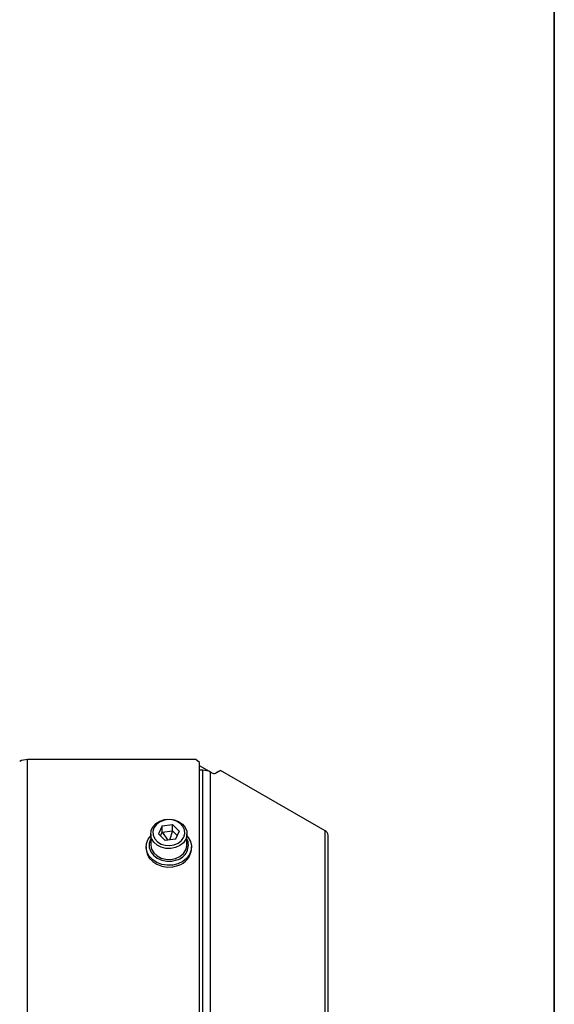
# Model space of a CAD drawing. Header units: millimetres. Extents: x 5 to 414, y 6 to 290.
# Tile 106 of 107: x 393 to 414, y 199 to 237. Entities that reach past the tile are written whole.
import ezdxf

# ---------------------------------------------------------------- set-up
doc = ezdxf.new("R2010")
doc.units = ezdxf.units.MM
doc.layers.add('SLD-0', color=7, linetype='Continuous')

msp = doc.modelspace()

# ---------------------------------------------------------------- linework, layer by layer
at = {"color": 7, "linetype": 'Continuous', "lineweight": 25}
for p, q in [((393.2611, 172.4611), (393.2611, 208.2723)), ((399.8936, 208.2723), (393.2611, 208.2723)), ((400.0365, 208.1556), (399.8936, 208.2723)), ((400.0365, 172.2278), (400.0365, 208.1556)), ((400.525, 207.7499), (400.0365, 208.0319)), ((400.0419, 207.8538), (400.0365, 207.8569)), ((400.1674, 207.8538), (400.0365, 207.8538)), ((400.1674, 172.276), (400.1674, 207.8538)), ((400.4704, 172.2035), (400.4704, 207.7814)), ((400.4704, 207.7814), (400.5209, 207.7522)), ((400.6638, 207.7381), (400.8572, 207.8497)), ((400.8572, 207.8497), (400.7056, 207.7623)), ((404.9789, 205.4703), (400.8572, 207.8497)), ((400.6619, 207.737), (400.7056, 207.7623)), ((398.5675, 205.6609), (398.4204, 205.3463)), ((398.5675, 205.6609), (398.9747, 205.7141)), ((398.5675, 205.4135), (398.5675, 205.6609)), ((398.5675, 205.4135), (398.9747, 205.4667)), ((398.9747, 205.4667), (398.8528, 205.1075)), ((399.2348, 205.4528), (398.9747, 205.7141)), ((398.9747, 205.4667), (398.9747, 205.7141)), ((398.9747, 205.4667), (399.1561, 205.2845)), ((404.9789, 169.3092), (404.9789, 205.4703)), ((398.1133, 205.3501), (398.1133, 204.9254)), ((398.4204, 205.3463), (398.6804, 205.085)), ((398.4991, 205.2672), (398.5675, 205.4135)), ((398.5675, 205.4135), (398.7829, 205.0984)), ((399.0876, 205.1382), (398.6804, 205.085)), ((399.0708, 205.136), (399.0905, 205.1443)), ((399.2348, 205.4528), (399.0876, 205.1382)), ((399.5419, 204.9254), (399.5419, 205.3501)), ((405.1044, 169.1343), (405.1044, 205.2953)), ((397.9347, 204.8388), (397.9347, 204.7728)), ((399.7204, 204.7728), (399.7204, 204.8388))]:
    msp.add_line(p, q, dxfattribs=at)
at = {"color": 7, "linetype": 'Continuous', "lineweight": 25, "flags": 128}
for points in [[(399.4948, 205.142), (399.4013, 205.0027), (399.2653, 204.8892), (399.0967, 204.8098), (398.9082, 204.7706), (398.7138, 204.7743), (398.5277, 204.8207), (398.364, 204.9064), (398.2345, 205.025), (398.1491, 205.1677), (398.114, 205.3239), (398.1318, 205.4821), (398.2012, 205.6305), (398.3171, 205.758), (398.4708, 205.8554), (398.651, 205.9152), (398.8443, 205.9332), (399.0363, 205.9079), (399.2129, 205.8412), (399.3609, 205.7381), (399.4693, 205.6062), (399.5301, 205.4553), (399.5389, 205.2967), (399.4948, 205.142)], [(399.4148, 205.2164), (399.4542, 205.3589), (399.4428, 205.5047), (399.3816, 205.642), (399.2755, 205.7596), (399.1332, 205.8481), (398.966, 205.9002), (398.7877, 205.9118), (398.6126, 205.8819), (398.4549, 205.8129), (398.3274, 205.7104), (398.2404, 205.5827), (398.201, 205.4402), (398.2123, 205.2944), (398.2735, 205.1571), (398.3796, 205.0395), (398.522, 204.951), (398.6891, 204.8989), (398.8675, 204.8873), (399.0426, 204.9173), (399.2003, 204.9863), (399.3278, 205.0887), (399.4148, 205.2164)], [(399.1885, 204.1719), (398.9826, 204.1208), (398.7677, 204.1114), (398.5562, 204.1442), (398.3605, 204.2174), (398.192, 204.3267), (398.0604, 204.4658), (397.9734, 204.6266), (397.936, 204.7996), (397.9504, 204.975), (398.0159, 205.1424), (398.1133, 205.2762)], [(398.1133, 205.1577), (398.1015, 205.1342), (398.0535, 204.9729), (398.0583, 204.807), (398.1155, 204.6477), (398.2212, 204.506), (398.3682, 204.3914), (398.5466, 204.3118), (398.7441, 204.2727), (398.9473, 204.2766), (399.1423, 204.3233)], [(399.5419, 205.2762), (399.5948, 205.2117), (399.6818, 205.051), (399.7191, 204.8779), (399.7047, 204.7025), (399.6393, 204.5351), (399.5267, 204.3853), (399.3735, 204.2619), (399.1885, 204.1719)], [(397.9347, 204.7728), (397.936, 204.7337), (397.9734, 204.5606), (398.0604, 204.3998), (398.192, 204.2608), (398.3605, 204.1514), (398.5562, 204.0782), (398.7677, 204.0454), (398.9826, 204.0548), (399.1885, 204.106)], [(398.1133, 204.9254), (398.114, 204.8992), (398.1491, 204.743), (398.2345, 204.6003), (398.364, 204.4817), (398.5277, 204.396), (398.7138, 204.3496), (398.9082, 204.3458), (399.0967, 204.3851), (399.2653, 204.4644), (399.4013, 204.578), (399.4948, 204.7172)], [(399.4948, 204.7172), (399.5389, 204.8719), (399.5419, 204.9254)]]:
    msp.add_lwpolyline(points, dxfattribs=at)
at = {"color": 7, "linetype": 'Continuous', "lineweight": 25}
for centre, radius, start, end in [((393.2488, 207.654), 0.6184, 88.8559, 118.04024), ((400.1797, 207.2356), 0.6184, 61.95976, 91.1441), ((400.6046, 207.869), 0.1437, 234.38183, 294.31395), ((404.89, 205.274), 0.2155, 5.6948, 65.62534), ((398.9944, 204.907), 0.6021, 284.21896, 24.60931), ((398.9876, 204.8118), 0.7339, 285.8924, 356.95084)]:
    msp.add_arc(centre, radius, start, end, dxfattribs=at)
at = {"layer": 'SLD-0', "lineweight": 35}
msp.add_line((414, 6), (414, 288.5), dxfattribs=at)

doc.saveas('drawing.dxf')
